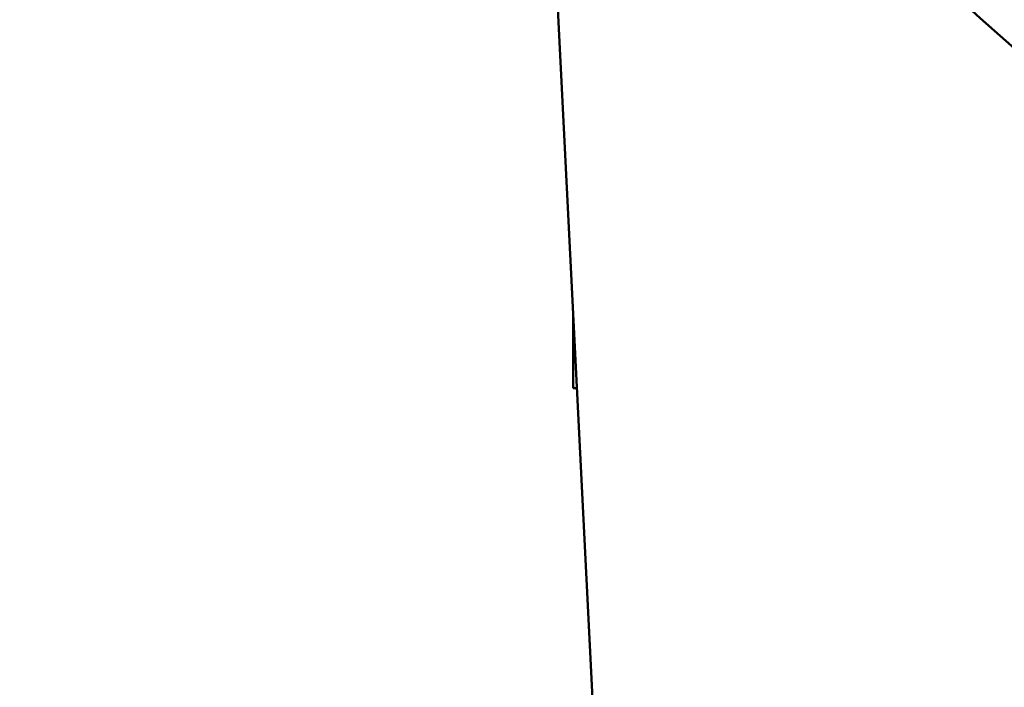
# Model space of a CAD drawing. Header units: inches. Extents: x 1 to 203, y 4 to 128.
# Tile 29 of 137: x 71.923 to 72.181, y 82.293 to 82.468. Entities that reach past the tile are written whole.
import ezdxf

# ---------------------------------------------------------------- set-up
doc = ezdxf.new("R2010")
doc.units = ezdxf.units.IN
doc.header["$LTSCALE"] = 6
doc.header["$MEASUREMENT"] = 0
doc.layers.add('Dimension (ANSI)', color=7, linetype='Continuous', lineweight=25)
doc.layers.add('Visible (ANSI)', color=7, linetype='Continuous', lineweight=50)
doc.styles.add('Note Text (ANSI)', font='tahoma.ttf')
doc.dimstyles.new('Default (ANSI)', dxfattribs={"dimscale": 6, "dimtxt": 0.12, "dimasz": 0.098425, "dimexe": 0.125, "dimexo": 0.0625, "dimgap": 0.031496, "dimtad": 0, "dimtih": 1, "dimtoh": 1, "dimrnd": 1e-08, "dimzin": 4, "dimdsep": 46, "dimtxsty": 'Note Text (ANSI)', "dimcen": 0.09, "dimdle": 0.393701, "dimclrd": 256, "dimclre": 256, "dimclrt": 256, "dimadec": 0, "dimazin": 1, "dimtfac": 1, "dimtofl": 0, "dimtmove": 0, "dimatfit": 3, "dimfxl": 1, "dimtolj": 1, "dimtzin": 4, "dimlwd": -1, "dimlwe": -1, "dimarcsym": 0})

# ---------------------------------------------------------------- blocks, each defined once
blk = doc.blocks.new('*D13')
at = {"layer": 'Defpoints', "color": 0, "transparency": 16777216}
for p in [(73.92035, 95.89459), (40.76484, 48.92757), (73.92035, 36.64411)]:
    blk.add_point(p, dxfattribs=at)
at = {"layer": 'Dimension (ANSI)', "transparency": 16777216}
for p, q in [((73.92035, 95.51959), (73.92035, 35.89411)), ((40.76484, 48.55257), (40.76484, 35.89411)), ((41.35539, 36.64411), (55.96216, 36.64411)), ((73.3298, 36.64411), (58.72303, 36.64411))]:
    blk.add_line(p, q, dxfattribs=at)
for points in [[(41.35539, 36.74253), (41.35539, 36.54568), (40.76484, 36.64411)], [(73.3298, 36.74253), (73.3298, 36.54568), (73.92035, 36.64411)]]:
    blk.add_solid(points, dxfattribs=at)
at = {"layer": 'Dimension (ANSI)', "transparency": 16777216, "insert": (56.15114, 37.0191), "char_height": 0.72, "attachment_point": 1, "style": 'Note Text (ANSI)'}
blk.add_mtext('\\A1;33.16', dxfattribs=at)

msp = doc.modelspace()

# ---------------------------------------------------------------- linework, layer by layer
at = {"layer": 'Visible (ANSI)'}
for p, q in [((72.09287, 81.89389), (72.05647, 82.61778)), ((72.06785, 82.39152), (72.06785, 82.37189)), ((72.06883, 82.37189), (72.06785, 82.37189))]:
    msp.add_line(p, q, dxfattribs=at)
for radius in [0.585, 0.491]:
    msp.add_circle((72.56785, 82.90189), radius, dxfattribs=at)

# ---------------------------------------------------------------- dimensions: what is measured, and where the dimension line sits
at = {"layer": 'Dimension (ANSI)'}
dim = msp.add_linear_dim(base=(73.92035, 36.64411), p1=(40.76484, 48.92757), p2=(73.92035, 95.89459), angle=180, dimstyle='Default (ANSI)', override={"dimgap": 0.031496, "dimtih": 0, "dimtoh": 0, "dimdec": 2, "dimtol": 0, "dimlim": 0, "dimtp": 0, "dimtm": 0, "dimtdec": 2, "dimatfit": 1}, dxfattribs=at)
dim.commit()
dim.dimension.update_dxf_attribs({"geometry": '*D13', "text_midpoint": (57.34259, 36.64411), "dimtype": 160})

doc.saveas('drawing.dxf')
